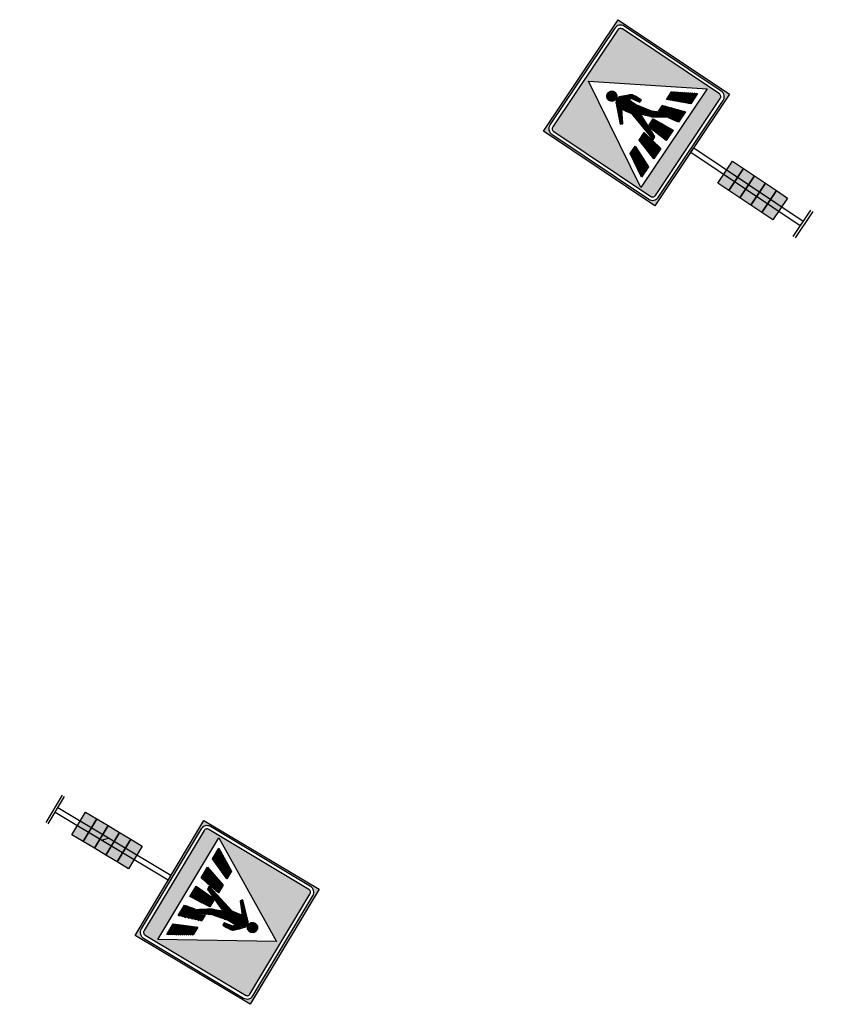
# Model space of a CAD drawing. Header units: metres. Extents: x 197071 to 197673, y 354832 to 355594.
# Tile 3 of 28: x 197662 to 197672, y 354832 to 354843. Entities that reach past the tile are written whole.
import ezdxf

# ---------------------------------------------------------------- set-up
doc = ezdxf.new("R2010")
doc.units = ezdxf.units.M
doc.layers.get('0').update_dxf_attribs({"lineweight": 25})

# ---------------------------------------------------------------- blocks, each defined once
blk = doc.blocks.new('L02')
h = blk.add_hatch(color=252)
h.paths.add_polyline_path([(1.180156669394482, -0.445534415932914), (1.180156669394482, 0.4517693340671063), (1.957286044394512, 0.003117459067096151)], flags=0)
h.paths.add_polyline_path([(1.964142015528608, -0.4664874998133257), (1.969053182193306, -0.4660033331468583), (1.973801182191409, -0.4645509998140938), (1.978193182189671, -0.4622061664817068), (1.982037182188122, -0.4590448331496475), (1.985198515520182, -0.4552008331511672), (1.987543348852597, -0.4508088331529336), (1.988995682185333, -0.4460608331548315), (1.989479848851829, -0.4411496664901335), (1.989479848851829, 0.4411496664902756), (1.988995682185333, 0.4460608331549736), (1.987543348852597, 0.4508088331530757), (1.985198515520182, 0.4552008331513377), (1.982037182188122, 0.4590448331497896), (1.978175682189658, 0.4622119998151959), (1.973731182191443, 0.4645743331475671), (1.968919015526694, 0.4660324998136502), (1.963955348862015, 0.4664874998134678), (1.082029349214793, 0.4664874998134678), (1.077065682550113, 0.4660324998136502), (1.072253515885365, 0.4645743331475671), (1.06780901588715, 0.4622119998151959), (1.063947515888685, 0.4590448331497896), (1.060786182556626, 0.4552008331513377), (1.058441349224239, 0.4508088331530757), (1.056989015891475, 0.4460608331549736), (1.056504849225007, 0.4411496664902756), (1.056504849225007, -0.4411496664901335), (1.056989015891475, -0.4460608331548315), (1.058441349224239, -0.4508088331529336), (1.060786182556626, -0.4552008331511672), (1.063947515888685, -0.4590448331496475), (1.067791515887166, -0.4622061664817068), (1.072183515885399, -0.4645509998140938), (1.076931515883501, -0.4660033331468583), (1.081842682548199, -0.4664874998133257)], flags=0)
h.paths.add_polyline_path([(1.964142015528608, -0.4918253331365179), (1.974028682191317, -0.4908628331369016), (1.983530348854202, -0.4879756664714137), (1.992297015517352, -0.4833034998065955), (1.999978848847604, -0.4769864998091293), (2.006295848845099, -0.4693046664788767), (2.010968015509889, -0.4605379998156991), (2.013855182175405, -0.4510363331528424), (2.014817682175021, -0.4411496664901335), (2.014817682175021, 0.4411496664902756), (2.013855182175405, 0.4510363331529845), (2.010968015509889, 0.4605379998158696), (2.006295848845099, 0.4693046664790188), (1.999978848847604, 0.4769864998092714), (1.992297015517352, 0.483303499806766), (1.983530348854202, 0.4879756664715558), (1.974028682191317, 0.4908628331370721), (1.964142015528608, 0.4918253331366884), (1.081842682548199, 0.4918253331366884), (1.07195601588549, 0.4908628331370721), (1.062454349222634, 0.4879756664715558), (1.053687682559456, 0.483303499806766), (1.046005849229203, 0.4769864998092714), (1.039688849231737, 0.4693046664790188), (1.035016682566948, 0.4605379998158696), (1.032129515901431, 0.4510363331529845), (1.031167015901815, 0.4411496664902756), (1.031167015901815, -0.4411496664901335), (1.032129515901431, -0.4510363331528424), (1.035016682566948, -0.4605379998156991), (1.039688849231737, -0.4693046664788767), (1.046005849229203, -0.4769864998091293), (1.053687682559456, -0.4833034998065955), (1.062454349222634, -0.4879756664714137), (1.07195601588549, -0.4908628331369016), (1.081842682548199, -0.4918253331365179)], flags=16)
h.paths.add_polyline_path([(2.03002968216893, 0.5070373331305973), (2.03002968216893, -0.5070373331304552), (1.015955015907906, -0.5070373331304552), (1.015955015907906, 0.5070373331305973)])
h = blk.add_hatch(color=252)
h.paths.add_polyline_path([(0.7151135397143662, -0.09936194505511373), (0.6151135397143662, -0.09936194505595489), (0.6151135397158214, 0.1002385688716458), (0.7151135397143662, 0.1002385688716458)])
h.paths.add_polyline_path([(0.5151135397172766, -0.09936194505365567), (0.4151135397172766, -0.09936194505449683), (0.4151135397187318, 0.1002385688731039), (0.5151135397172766, 0.1002385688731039)])
h.paths.add_polyline_path([(0.315113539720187, -0.09936194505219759), (0.215113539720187, -0.09936194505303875), (0.2151135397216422, 0.100238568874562), (0.315113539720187, 0.100238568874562)])
h = blk.add_hatch(color=253)
h.dxf.hatch_style = 1
h.paths.add_polyline_path([(0.4151135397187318, -0.09936194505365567), (0.3151135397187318, -0.09936194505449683), (0.315113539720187, 0.1002385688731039), (0.4151135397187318, 0.1002385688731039)])
h.paths.add_polyline_path([(0.6151135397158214, -0.0993619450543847), (0.5151135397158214, -0.09936194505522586), (0.5151135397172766, 0.1002385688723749), (0.6151135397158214, 0.1002385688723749)])
h = blk.add_hatch()
h.set_pattern_fill('AGW-GROND_KLEI', color=0, pattern_type=2)
h.set_pattern_definition([(45, (0, 0), (-1.767766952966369, 1.767766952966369), [])])
h.paths.add_polyline_path([(0.7151135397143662, -0.01999999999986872), (0.6151135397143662, -0.02000000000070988), (0.6151135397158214, 0.02000000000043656), (0.7151135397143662, 0.02000000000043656)])
h.paths.add_polyline_path([(0.5151135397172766, -0.01999999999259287), (0.4151135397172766, -0.01999999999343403), (0.4151135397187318, 0.02000000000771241), (0.5151135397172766, 0.02000000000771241)])
h.paths.add_polyline_path([(0.315113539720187, -0.02000000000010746), (0.215113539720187, -0.02000000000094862), (0.2151135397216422, 0.02000000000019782), (0.315113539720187, 0.02000000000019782)])
at = {"color": 0}
for p, q in [((1.219882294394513, 0.3781174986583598), (1.229221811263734, 0.3781174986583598)), ((1.219882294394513, 0.3703049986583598), (1.242757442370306, 0.3703049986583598)), ((1.219882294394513, 0.36249249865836), (1.256293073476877, 0.36249249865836)), ((1.219882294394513, 0.3546799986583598), (1.269828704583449, 0.3546799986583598)), ((1.219882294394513, 0.3468674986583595), (1.28336433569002, 0.3468674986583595)), ((1.219882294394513, 0.3390549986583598), (1.296899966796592, 0.3390549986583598)), ((1.219882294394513, 0.3312424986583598), (1.310435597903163, 0.3312424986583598)), ((1.219882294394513, 0.32342999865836), (1.323971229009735, 0.32342999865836)), ((1.219882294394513, 0.3156174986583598), (1.337506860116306, 0.3156174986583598)), ((1.219882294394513, 0.3078049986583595), (1.351042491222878, 0.3078049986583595)), ((1.219882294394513, 0.2999924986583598), (1.364578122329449, 0.2999924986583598)), ((1.219882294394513, 0.2921799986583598), (1.37811375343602, 0.2921799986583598)), ((1.233998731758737, 0.28436749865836), (1.391444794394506, 0.28436749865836)), ((1.251925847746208, 0.2765549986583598), (1.391444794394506, 0.2765549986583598)), ((1.269852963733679, 0.2687424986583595), (1.391444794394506, 0.2687424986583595)), ((1.28778007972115, 0.2609299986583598), (1.391444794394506, 0.2609299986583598)), ((1.305707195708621, 0.2531174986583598), (1.391444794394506, 0.2531174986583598)), ((1.323634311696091, 0.24530499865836), (1.391444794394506, 0.24530499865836)), ((1.341561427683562, 0.2374924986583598), (1.391444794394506, 0.2374924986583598)), ((1.359488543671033, 0.2296799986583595), (1.391444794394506, 0.2296799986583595)), ((1.219882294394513, 0.2140549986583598), (1.227844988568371, 0.2140549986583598)), ((1.219882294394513, 0.20624249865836), (1.251974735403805, 0.20624249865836)), ((1.219882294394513, 0.1984299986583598), (1.276104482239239, 0.1984299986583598)), ((1.219882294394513, 0.1906174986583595), (1.300234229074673, 0.1906174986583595)), ((1.219882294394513, 0.1828049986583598), (1.324363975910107, 0.1828049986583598)), ((1.219882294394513, 0.1749924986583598), (1.348493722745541, 0.1749924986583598)), ((1.219882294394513, 0.16717999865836), (1.372623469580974, 0.16717999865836)), ((1.219882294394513, 0.1593674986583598), (1.391444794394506, 0.1593674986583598)), ((1.219882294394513, 0.1515549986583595), (1.391444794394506, 0.1515549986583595)), ((1.377415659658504, 0.2218674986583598), (1.391444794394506, 0.2218674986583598)), ((-2.842170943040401e-14, -0.1200000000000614), (2.842170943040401e-14, 0.1200000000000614)), ((0.02000000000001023, -0.1200000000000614), (0.02000000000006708, 0.1200000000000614)), ((1.219882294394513, 0.1437424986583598), (1.391444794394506, 0.1437424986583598)), ((1.219882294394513, 0.1359299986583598), (1.391444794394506, 0.1359299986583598)), ((1.219882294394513, 0.12811749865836), (1.391444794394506, 0.12811749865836)), ((1.238124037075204, 0.1203049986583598), (1.391444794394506, 0.1203049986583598)), ((1.280801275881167, 0.1124924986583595), (1.391444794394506, 0.1124924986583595)), ((1.30566354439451, 0.09686749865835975), (1.317825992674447, 0.09686749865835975)), ((1.30566354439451, 0.08905499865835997), (1.343975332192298, 0.08905499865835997)), ((1.30566354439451, 0.08124249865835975), (1.37012467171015, 0.08124249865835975)), ((1.323478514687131, 0.1046799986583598), (1.391444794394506, 0.1046799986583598)), ((1.366155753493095, 0.09686749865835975), (1.391444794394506, 0.09686749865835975)), ((1.5640024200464, 0.12811749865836), (1.590121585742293, 0.12811749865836)), ((1.56684548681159, 0.1203049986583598), (1.597901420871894, 0.1203049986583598)), ((1.571722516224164, 0.1359299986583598), (1.582341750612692, 0.1359299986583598)), ((1.573071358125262, 0.1124924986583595), (1.605681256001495, 0.1124924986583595)), ((1.579297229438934, 0.1046799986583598), (1.613461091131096, 0.1046799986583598)), ((1.585523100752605, 0.09686749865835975), (1.621240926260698, 0.09686749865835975)), ((1.591748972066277, 0.08905499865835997), (1.629020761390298, 0.08905499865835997)), ((1.597974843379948, 0.08124249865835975), (1.6368005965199, 0.08124249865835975)), ((1.015955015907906, 0.02000000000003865), (0.02000000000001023, 0.02000000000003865)), ((1.015955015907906, 0.02000000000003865), (1.015955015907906, -0.01999999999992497)), ((1.219882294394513, 0.04217999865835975), (1.324794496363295, 0.04217999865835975)), ((1.219882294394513, 0.03436749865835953), (1.375688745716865, 0.03436749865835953)), ((1.219882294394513, 0.02655499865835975), (1.391444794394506, 0.02655499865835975)), ((1.219882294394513, 0.01874249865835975), (1.391444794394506, 0.01874249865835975)), ((1.219882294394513, 0.01092999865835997), (1.391444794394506, 0.01092999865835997)), ((1.219882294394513, 0.003117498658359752), (1.391444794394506, 0.003117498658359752)), ((1.307644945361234, 0.07342999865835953), (1.396274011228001, 0.07342999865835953)), ((1.325248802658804, 0.06561749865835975), (1.422423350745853, 0.06561749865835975)), ((1.342852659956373, 0.05780499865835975), (1.448572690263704, 0.05780499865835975)), ((1.360456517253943, 0.04999249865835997), (1.474722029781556, 0.04999249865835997)), ((1.378060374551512, 0.04217999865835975), (1.500871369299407, 0.04217999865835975)), ((1.395664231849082, 0.03436749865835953), (1.527020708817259, 0.03436749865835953)), ((1.413268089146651, 0.02655499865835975), (1.690987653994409, 0.02655499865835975)), ((1.430871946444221, 0.01874249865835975), (1.696879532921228, 0.01874249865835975)), ((1.44847580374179, 0.01092999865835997), (1.700471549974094, 0.01092999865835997)), ((1.466079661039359, 0.003117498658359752), (1.702331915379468, 0.003117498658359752)), ((1.596991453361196, 0.03436749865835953), (1.683479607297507, 0.03436749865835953)), ((1.60420071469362, 0.07342999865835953), (1.644580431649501, 0.07342999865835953)), ((1.610426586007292, 0.06561749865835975), (1.652360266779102, 0.06561749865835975)), ((1.616652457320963, 0.05780499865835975), (1.660140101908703, 0.05780499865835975)), ((1.622878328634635, 0.04999249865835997), (1.667919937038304, 0.04999249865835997)), ((1.629104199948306, 0.04217999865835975), (1.675699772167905, 0.04217999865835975)), ((1.70926331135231, 0.003117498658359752), (1.785723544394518, 0.003117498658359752)), ((1.710613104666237, 0.01092999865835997), (1.784362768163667, 0.01092999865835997)), ((1.713797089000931, 0.01874249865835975), (1.781001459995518, 0.01874249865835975)), ((1.719272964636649, 0.02655499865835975), (1.775508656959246, 0.02655499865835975)), ((1.729417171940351, 0.03436749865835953), (1.765283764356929, 0.03436749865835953)), ((1.015955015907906, -0.01999999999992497), (0.02000000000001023, -0.02000000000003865)), ((1.219882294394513, -0.00469500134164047), (1.391444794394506, -0.00469500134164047)), ((1.219882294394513, -0.01250750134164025), (1.391444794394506, -0.01250750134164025)), ((1.219882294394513, -0.02032000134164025), (1.391444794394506, -0.02032000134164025)), ((1.219882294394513, -0.02813250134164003), (1.391444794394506, -0.02813250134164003)), ((1.219882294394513, -0.03594500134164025), (1.325098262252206, -0.03594500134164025)), ((1.367197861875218, -0.06719500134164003), (1.462397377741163, -0.06719500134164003)), ((1.379187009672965, -0.05938250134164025), (1.501302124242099, -0.05938250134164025)), ((1.391181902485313, -0.05157000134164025), (1.540206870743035, -0.05157000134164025)), ((1.403193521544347, -0.04375750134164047), (1.680866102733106, -0.04375750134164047)), ((1.417714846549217, -0.03594500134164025), (1.688462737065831, -0.03594500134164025)), ((1.440117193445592, -0.02813250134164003), (1.695124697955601, -0.02813250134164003)), ((1.463117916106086, -0.02032000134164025), (1.699418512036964, -0.02032000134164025)), ((1.483683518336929, -0.00469500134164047), (1.702771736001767, -0.00469500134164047)), ((1.486360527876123, -0.01250750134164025), (1.701852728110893, -0.01250750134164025)), ((1.6145890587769, -0.06719500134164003), (1.657620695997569, -0.06719500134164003)), ((1.620753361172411, -0.05938250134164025), (1.665476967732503, -0.05938250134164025)), ((1.626917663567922, -0.05157000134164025), (1.673205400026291, -0.05157000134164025)), ((1.709555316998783, -0.00469500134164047), (1.785474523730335, -0.00469500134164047)), ((1.711531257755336, -0.01250750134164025), (1.783307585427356, -0.01250750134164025)), ((1.715407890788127, -0.02032000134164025), (1.779373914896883, -0.02032000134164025)), ((1.722412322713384, -0.02813250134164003), (1.772317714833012, -0.02813250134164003)), ((1.736786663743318, -0.03594500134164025), (1.757899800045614, -0.03594500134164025)), ((1.219882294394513, -0.1218825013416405), (1.316114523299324, -0.1218825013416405)), ((1.219882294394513, -0.1296950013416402), (1.322639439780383, -0.1296950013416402)), ((1.219882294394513, -0.1375075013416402), (1.391444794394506, -0.1375075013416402)), ((1.219882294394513, -0.14532000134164), (1.391444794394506, -0.14532000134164)), ((1.238097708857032, -0.1140700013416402), (1.309589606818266, -0.1140700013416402)), ((1.280712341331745, -0.10625750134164), (1.303064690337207, -0.10625750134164)), ((1.314188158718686, -0.10625750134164), (1.365844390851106, -0.10625750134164)), ((1.319272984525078, -0.09844500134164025), (1.381656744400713, -0.09844500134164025)), ((1.320713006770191, -0.1140700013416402), (1.3500320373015, -0.1140700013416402)), ((1.327237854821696, -0.1218825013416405), (1.334219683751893, -0.1218825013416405)), ((1.331251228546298, -0.09063250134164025), (1.397469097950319, -0.09063250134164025)), ((1.336953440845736, -0.1296950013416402), (1.391444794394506, -0.1296950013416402)), ((1.343231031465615, -0.08282000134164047), (1.413281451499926, -0.08282000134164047)), ((1.352793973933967, -0.1218825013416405), (1.391444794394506, -0.1218825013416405)), ((1.355211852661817, -0.07500750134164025), (1.429093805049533, -0.07500750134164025)), ((1.368634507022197, -0.1140700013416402), (1.391444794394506, -0.1140700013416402)), ((1.384475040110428, -0.10625750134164), (1.391444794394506, -0.10625750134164)), ((1.545371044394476, -0.08282000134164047), (1.64127499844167, -0.08282000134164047)), ((1.545371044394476, -0.09063250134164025), (1.63215602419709, -0.09063250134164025)), ((1.545371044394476, -0.09844500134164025), (1.598599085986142, -0.09844500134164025)), ((1.57313221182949, -0.07500750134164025), (1.649584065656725, -0.07500750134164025)), ((1.219882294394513, -0.1531325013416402), (1.391444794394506, -0.1531325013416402)), ((1.219882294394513, -0.1609450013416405), (1.37262371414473, -0.1609450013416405)), ((1.219882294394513, -0.1687575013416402), (1.348493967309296, -0.1687575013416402)), ((1.219882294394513, -0.1765700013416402), (1.324364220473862, -0.1765700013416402)), ((1.219882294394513, -0.18438250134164), (1.300234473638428, -0.18438250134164)), ((1.219882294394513, -0.1921950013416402), (1.276104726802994, -0.1921950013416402)), ((1.219882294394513, -0.2000075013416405), (1.25197497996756, -0.2000075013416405)), ((1.219882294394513, -0.2078200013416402), (1.227845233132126, -0.2078200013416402)), ((1.377415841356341, -0.2156325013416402), (1.391444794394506, -0.2156325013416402)), ((1.219882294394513, -0.2859450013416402), (1.378113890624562, -0.2859450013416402)), ((1.219882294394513, -0.2937575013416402), (1.36457825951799, -0.2937575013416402)), ((1.233998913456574, -0.2781325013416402), (1.391444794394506, -0.2781325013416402)), ((1.251926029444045, -0.2703200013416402), (1.391444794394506, -0.2703200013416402)), ((1.269853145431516, -0.2625075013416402), (1.391444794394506, -0.2625075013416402)), ((1.287780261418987, -0.2546950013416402), (1.391444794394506, -0.2546950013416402)), ((1.305707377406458, -0.2468825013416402), (1.391444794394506, -0.2468825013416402)), ((1.323634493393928, -0.2390700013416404), (1.391444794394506, -0.2390700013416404)), ((1.341561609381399, -0.2312575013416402), (1.391444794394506, -0.2312575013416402)), ((1.35948872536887, -0.2234450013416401), (1.391444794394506, -0.2234450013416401)), ((1.219882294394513, -0.3015700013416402), (1.351042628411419, -0.3015700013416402)), ((1.219882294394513, -0.3093825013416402), (1.337506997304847, -0.3093825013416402)), ((1.219882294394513, -0.3171950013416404), (1.323971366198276, -0.3171950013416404)), ((1.219882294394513, -0.3250075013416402), (1.310435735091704, -0.3250075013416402)), ((1.219882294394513, -0.3328200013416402), (1.296900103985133, -0.3328200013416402)), ((1.219882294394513, -0.3406325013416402), (1.283364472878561, -0.3406325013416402)), ((1.219882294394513, -0.3484450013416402), (1.26982884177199, -0.3484450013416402)), ((1.219882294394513, -0.3562575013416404), (1.256293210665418, -0.3562575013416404)), ((1.219882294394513, -0.3640700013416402), (1.242757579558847, -0.3640700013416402)), ((1.219882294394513, -0.3718825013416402), (1.229221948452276, -0.3718825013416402))]:
    blk.add_line(p, q, dxfattribs=at)
for points in [[(2.03002968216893, 0.5070373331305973), (2.03002968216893, -0.5070373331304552), (1.015955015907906, -0.5070373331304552), (1.015955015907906, 0.5070373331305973), (2.03002968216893, 0.5070373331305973)], [(1.964142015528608, -0.4918253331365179), (1.974028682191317, -0.4908628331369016), (1.983530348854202, -0.4879756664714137), (1.992297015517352, -0.4833034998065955), (1.999978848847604, -0.4769864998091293), (2.006295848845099, -0.4693046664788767), (2.010968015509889, -0.4605379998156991), (2.013855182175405, -0.4510363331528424), (2.014817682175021, -0.4411496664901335), (2.014817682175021, 0.4411496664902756), (2.013855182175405, 0.4510363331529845), (2.010968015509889, 0.4605379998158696), (2.006295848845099, 0.4693046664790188), (1.999978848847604, 0.4769864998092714), (1.992297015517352, 0.483303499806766), (1.983530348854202, 0.4879756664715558), (1.974028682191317, 0.4908628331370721), (1.964142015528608, 0.4918253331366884), (1.081842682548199, 0.4918253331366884), (1.07195601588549, 0.4908628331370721), (1.062454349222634, 0.4879756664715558), (1.053687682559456, 0.483303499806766), (1.046005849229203, 0.4769864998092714), (1.039688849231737, 0.4693046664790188), (1.035016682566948, 0.4605379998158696), (1.032129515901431, 0.4510363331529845), (1.031167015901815, 0.4411496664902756), (1.031167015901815, -0.4411496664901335), (1.032129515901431, -0.4510363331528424), (1.035016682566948, -0.4605379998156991), (1.039688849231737, -0.4693046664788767), (1.046005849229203, -0.4769864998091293), (1.053687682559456, -0.4833034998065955), (1.062454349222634, -0.4879756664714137), (1.07195601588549, -0.4908628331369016), (1.081842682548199, -0.4918253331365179), (1.964142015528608, -0.4918253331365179)], [(1.964142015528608, -0.4664874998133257), (1.969053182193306, -0.4660033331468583), (1.973801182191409, -0.4645509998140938), (1.978193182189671, -0.4622061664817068), (1.982037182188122, -0.4590448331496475), (1.985198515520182, -0.4552008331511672), (1.987543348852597, -0.4508088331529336), (1.988995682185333, -0.4460608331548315), (1.989479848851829, -0.4411496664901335), (1.989479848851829, 0.4411496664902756), (1.988995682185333, 0.4460608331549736), (1.987543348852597, 0.4508088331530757), (1.985198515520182, 0.4552008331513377), (1.982037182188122, 0.4590448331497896), (1.978175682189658, 0.4622119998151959), (1.973731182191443, 0.4645743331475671), (1.968919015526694, 0.4660324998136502), (1.963955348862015, 0.4664874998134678), (1.082029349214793, 0.4664874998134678), (1.077065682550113, 0.4660324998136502), (1.072253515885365, 0.4645743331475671), (1.06780901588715, 0.4622119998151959), (1.063947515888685, 0.4590448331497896), (1.060786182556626, 0.4552008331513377), (1.058441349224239, 0.4508088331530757), (1.056989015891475, 0.4460608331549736), (1.056504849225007, 0.4411496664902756), (1.056504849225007, -0.4411496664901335), (1.056989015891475, -0.4460608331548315), (1.058441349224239, -0.4508088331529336), (1.060786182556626, -0.4552008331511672), (1.063947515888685, -0.4590448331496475), (1.067791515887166, -0.4622061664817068), (1.072183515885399, -0.4645509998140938), (1.076931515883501, -0.4660033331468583), (1.081842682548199, -0.4664874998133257), (1.964142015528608, -0.4664874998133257)], [(1.180156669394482, -0.445534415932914), (1.180156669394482, 0.4517693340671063), (1.957286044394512, 0.003117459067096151), (1.180156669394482, -0.445534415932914)], [(1.391444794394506, 0.2157537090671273), (1.219882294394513, 0.2905193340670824), (1.219882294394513, 0.3835080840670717), (1.391444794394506, 0.2844855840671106), (1.391444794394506, 0.2157537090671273)], [(1.391444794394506, 0.09223808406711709), (1.219882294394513, 0.1236443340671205), (1.219882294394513, 0.2166330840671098), (1.391444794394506, 0.161086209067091), (1.391444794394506, 0.09223808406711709)], [(1.61421916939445, -0.06766379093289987), (1.545371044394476, -0.07996941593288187), (1.545371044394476, -0.1011794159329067), (1.562527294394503, -0.100562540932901), (1.577727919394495, -0.09985191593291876), (1.590971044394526, -0.0990494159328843), (1.602258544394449, -0.09815504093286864), (1.611588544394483, -0.09716691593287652), (1.618962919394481, -0.0960869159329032), (1.624379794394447, -0.09491504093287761), (1.627841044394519, -0.09364941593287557), (1.630985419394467, -0.09157566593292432), (1.635453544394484, -0.0879756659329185), (1.641243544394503, -0.08284941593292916), (1.648357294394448, -0.07619691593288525), (1.656792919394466, -0.06801816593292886), (1.666552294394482, -0.05831316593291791), (1.6776335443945, -0.04708191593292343), (1.690038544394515, -0.03432441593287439), (1.695532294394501, -0.02763629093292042), (1.699589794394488, -0.01999754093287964), (1.702094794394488, -0.01170629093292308), (1.702929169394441, -0.003064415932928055), (1.702094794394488, 0.005571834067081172), (1.699589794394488, 0.01384058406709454), (1.695297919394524, 0.02160308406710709), (1.689101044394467, 0.02872245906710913), (1.577011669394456, 0.1412824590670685), (1.562129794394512, 0.1262224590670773), (1.631797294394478, 0.03880058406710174), (1.615632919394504, 0.03692558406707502), (1.596845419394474, 0.03434745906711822), (1.575436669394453, 0.03106620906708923), (1.551406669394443, 0.02708183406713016), (1.30566354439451, 0.1005012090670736), (1.30566354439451, 0.07430933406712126), (1.494864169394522, -0.009656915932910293), (1.475975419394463, -0.01598879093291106), (1.459505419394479, -0.02153691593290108), (1.445454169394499, -0.02630504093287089), (1.433823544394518, -0.03028754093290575), (1.424609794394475, -0.03349004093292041), (1.417816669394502, -0.03590691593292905), (1.413440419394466, -0.03754379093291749), (1.411484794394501, -0.03839691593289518), (1.409272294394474, -0.03981441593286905), (1.404131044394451, -0.0431481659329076), (1.396059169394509, -0.04839441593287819), (1.385058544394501, -0.05555691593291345), (1.371127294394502, -0.06463379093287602), (1.354267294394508, -0.07562316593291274), (1.334476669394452, -0.08852879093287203), (1.311757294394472, -0.1033469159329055), (1.329277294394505, -0.1243244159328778), (1.432929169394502, -0.07311254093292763), (1.561016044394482, -0.04739129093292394), (1.630214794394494, -0.04739129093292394), (1.61421916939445, -0.06766379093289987)], [(1.364375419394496, 0.03938745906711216), (1.391444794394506, 0.02737620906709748), (1.391444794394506, -0.03127754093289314), (1.219882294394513, -0.04334691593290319), (1.219882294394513, 0.04958183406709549), (1.364375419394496, 0.03938745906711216)], [(1.747344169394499, -0.03760566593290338), (1.739872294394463, -0.03688004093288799), (1.732694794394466, -0.03470504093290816), (1.726081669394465, -0.03117441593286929), (1.720302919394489, -0.02638379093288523), (1.7155422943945, -0.02056941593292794), (1.711981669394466, -0.01396191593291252), (1.709763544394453, -0.006799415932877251), (1.709022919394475, 0.0006855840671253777), (1.709763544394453, 0.00817808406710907), (1.711981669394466, 0.01536308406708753), (1.7155422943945, 0.02199120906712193), (1.720302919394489, 0.02781495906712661), (1.726081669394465, 0.03259808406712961), (1.732694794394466, 0.03610620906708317), (1.739872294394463, 0.03825870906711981), (1.747344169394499, 0.03897683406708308), (1.754814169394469, 0.03825870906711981), (1.761991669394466, 0.03610620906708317), (1.7686197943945, 0.03260558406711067), (1.774443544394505, 0.02784495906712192), (1.779239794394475, 0.02203620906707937), (1.782792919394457, 0.01539308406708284), (1.784990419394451, 0.009145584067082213), (1.785723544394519, 0.004523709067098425), (1.785723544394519, -0.003122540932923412), (1.784990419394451, -0.007751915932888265), (1.782792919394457, -0.01396191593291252), (1.779239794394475, -0.02056941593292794), (1.774443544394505, -0.02638379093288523), (1.7686197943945, -0.03117441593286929), (1.761991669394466, -0.03470504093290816), (1.754814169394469, -0.03688004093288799), (1.747344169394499, -0.03760566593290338)], [(1.300096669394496, -0.1027037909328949), (1.326815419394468, -0.1346950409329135), (1.391444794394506, -0.1028200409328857), (1.391444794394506, -0.1548512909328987), (1.219882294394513, -0.2103981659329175), (1.219882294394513, -0.1174094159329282), (1.300096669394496, -0.1027037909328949)], [(1.391444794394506, -0.2782506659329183), (1.219882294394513, -0.3772731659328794), (1.219882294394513, -0.2842844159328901), (1.391444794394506, -0.209518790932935), (1.391444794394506, -0.2782506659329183)]]:
    blk.add_lwpolyline(points, close=True, dxfattribs=at)
at = {"color": 0, "flags": 128}
for points in [[(0.315113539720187, -0.09936194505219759), (0.215113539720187, -0.09936194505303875), (0.2151135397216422, 0.100238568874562), (0.315113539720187, 0.100238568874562)], [(0.4151135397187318, -0.09936194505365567), (0.3151135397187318, -0.09936194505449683), (0.315113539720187, 0.1002385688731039), (0.4151135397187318, 0.1002385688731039)], [(0.5151135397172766, -0.09936194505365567), (0.4151135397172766, -0.09936194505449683), (0.4151135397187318, 0.1002385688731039), (0.5151135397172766, 0.1002385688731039)], [(0.6151135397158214, -0.0993619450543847), (0.5151135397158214, -0.09936194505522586), (0.5151135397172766, 0.1002385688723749), (0.6151135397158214, 0.1002385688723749)], [(0.7151135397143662, -0.09936194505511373), (0.6151135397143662, -0.09936194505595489), (0.6151135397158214, 0.1002385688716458), (0.7151135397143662, 0.1002385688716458)]]:
    blk.add_lwpolyline(points, close=True, dxfattribs=at)

msp = doc.modelspace()

# ---------------------------------------------------------------- block references
at = {"color": 252, "xscale": 1.5, "yscale": 1.5, "zscale": 1.5}
for p, rotation in [((197671.2374707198, 354841.0557680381), 146.1931586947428), ((197662.7373833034, 354834.4308261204), 329.0641765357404)]:
    msp.add_blockref('L02', p, dxfattribs=dict(at, rotation=rotation))

doc.saveas('drawing.dxf')
